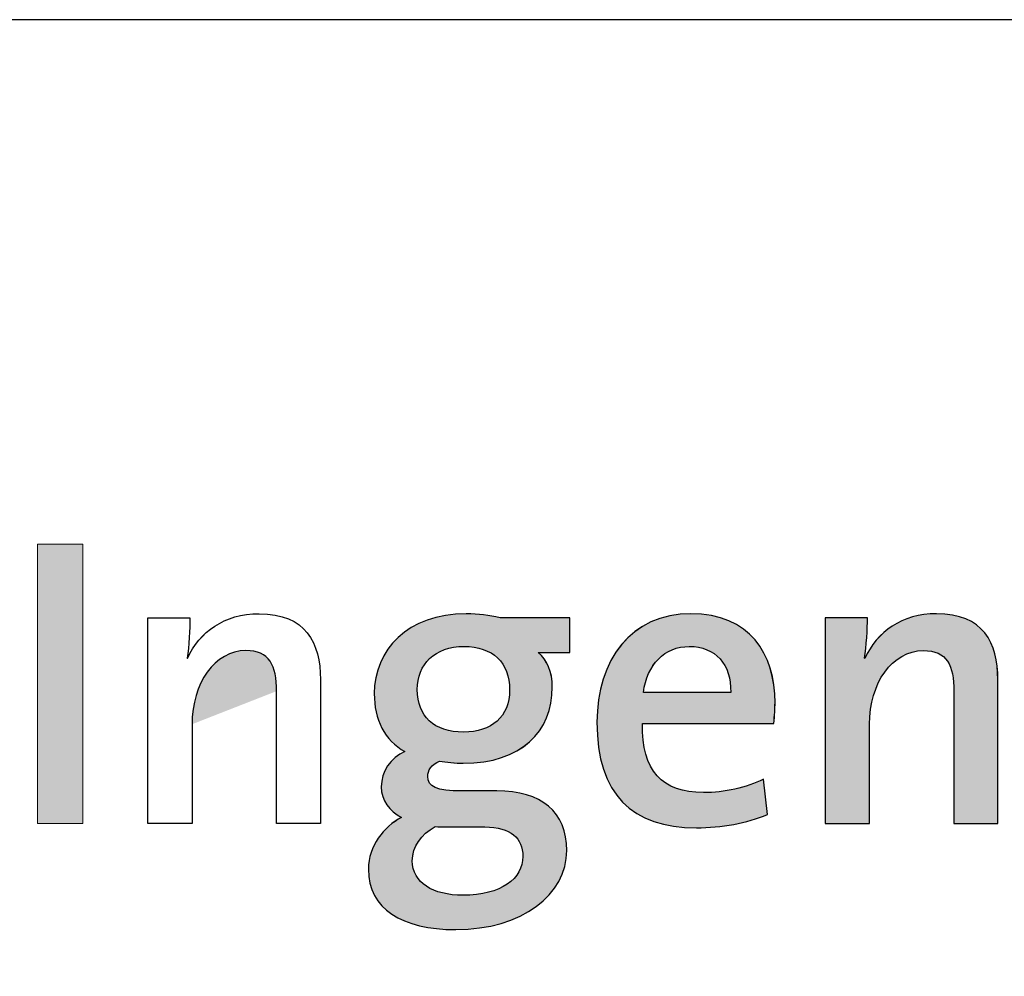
# Paper-space layout 'A0' of a CAD drawing. Header units: metres. Extents: x 0 to 1300, y 0 to 841.
# Tile 9 of 256: x 1024 to 1040, y 80 to 96. Entities that reach past the tile are written whole.
import ezdxf

# ---------------------------------------------------------------- set-up
doc = ezdxf.new("R2010")
doc.units = ezdxf.units.M
doc.layers.add('X-XX-AL-TEKENBLAD_TITELBLOK-G', color=7, linetype='Continuous', lineweight=25)

# ---------------------------------------------------------------- blocks, each defined once
blk = doc.blocks.new('logo Drechtsteden-IBD')
at = {"layer": 'X-XX-AL-TEKENBLAD_TITELBLOK-G'}
h = blk.add_hatch(color=256, dxfattribs=at)
h.paths.add_polyline_path([(35.806, 16.499), (35.806, 11.837), (35.053, 11.837), (35.053, 16.499)])
h.paths.add_polyline_path([(35.806, 11.837), (35.053, 11.837), (35.053, 16.499), (35.806, 16.499)], flags=17)
blk.add_hatch(color=256, dxfattribs=at).paths.add_polyline_path([(35.806, 16.499), (35.806, 11.837), (35.053, 11.837), (35.053, 16.499)])
h = blk.add_hatch(color=256, dxfattribs=at)
edge = h.paths.add_edge_path()
edge.add_spline(control_points=[(39.77, 11.837), (39.77, 11.837), (39.038, 11.837), (39.038, 11.837)], knot_values=[12, 12, 12, 12, 13, 13, 13, 13], degree=3, periodic=0)
edge.add_spline(control_points=[(39.038, 11.837), (39.038, 11.837), (39.038, 14.047), (39.038, 14.047)], knot_values=[0, 0, 0, 0, 1, 1, 1, 1], degree=3, periodic=0)
edge.add_spline(control_points=[(39.038, 14.047), (39.038, 14.476), (38.92, 14.724), (38.527, 14.724), (38.009, 14.724), (37.629, 14.179), (37.629, 13.495)], knot_values=[1, 1, 1, 1, 2, 2, 2, 3, 3, 3, 3], degree=3, periodic=0)
edge.add_spline(control_points=[(37.629, 13.495), (37.629, 13.495), (37.629, 11.837), (37.629, 11.837)], knot_values=[3, 3, 3, 3, 4, 4, 4, 4], degree=3, periodic=0)
edge.add_spline(control_points=[(37.629, 11.837), (37.629, 11.837), (36.89, 11.837), (36.89, 11.837)], knot_values=[4, 4, 4, 4, 5, 5, 5, 5], degree=3, periodic=0)
edge.add_spline(control_points=[(36.89, 11.837), (36.89, 11.837), (36.89, 15.27), (36.89, 15.27)], knot_values=[5, 5, 5, 5, 6, 6, 6, 6], degree=3, periodic=0)
edge.add_spline(control_points=[(36.89, 15.27), (36.89, 15.27), (37.594, 15.27), (37.594, 15.27)], knot_values=[6, 6, 6, 6, 7, 7, 7, 7], degree=3, periodic=0)
edge.add_spline(control_points=[(37.594, 15.27), (37.594, 15.09), (37.58, 14.793), (37.546, 14.6)], knot_values=[7, 7, 7, 7, 8, 8, 8, 8], degree=3, periodic=0)
edge.add_spline(control_points=[(37.546, 14.6), (37.546, 14.6), (37.553, 14.593), (37.553, 14.593)], knot_values=[8, 8, 8, 8, 9, 9, 9, 9], degree=3, periodic=0)
edge.add_spline(control_points=[(37.553, 14.593), (37.753, 15.035), (38.167, 15.339), (38.748, 15.339), (39.528, 15.339), (39.77, 14.849), (39.77, 14.241)], knot_values=[9, 9, 9, 9, 10, 10, 10, 11, 11, 11, 11], degree=3, periodic=0)
edge.add_spline(control_points=[(39.77, 14.241), (39.77, 14.241), (39.77, 11.837), (39.77, 11.837)], knot_values=[11, 11, 11, 11, 12, 12, 12, 12], degree=3, periodic=0)
edge = h.paths.add_edge_path()
edge.add_spline(control_points=[(39.77, 11.837), (39.77, 11.837), (39.038, 11.837), (39.038, 11.837)], knot_values=[12, 12, 12, 12, 13, 13, 13, 13], degree=3, periodic=0)
edge.add_spline(control_points=[(39.77, 14.241), (39.77, 14.241), (39.77, 11.837), (39.77, 11.837)], knot_values=[11, 11, 11, 11, 12, 12, 12, 12], degree=3, periodic=0)
edge.add_spline(control_points=[(37.553, 14.593), (37.753, 15.036), (38.168, 15.339), (38.748, 15.339), (39.528, 15.339), (39.77, 14.849), (39.77, 14.241)], knot_values=[9, 9, 9, 9, 10, 10, 10, 11, 11, 11, 11], degree=3, periodic=0)
edge.add_spline(control_points=[(37.546, 14.6), (37.546, 14.6), (37.553, 14.593), (37.553, 14.593)], knot_values=[8, 8, 8, 8, 9, 9, 9, 9], degree=3, periodic=0)
edge.add_spline(control_points=[(37.594, 15.27), (37.594, 15.09), (37.58, 14.793), (37.546, 14.6)], knot_values=[7, 7, 7, 7, 8, 8, 8, 8], degree=3, periodic=0)
edge.add_spline(control_points=[(36.89, 15.27), (36.89, 15.27), (37.594, 15.27), (37.594, 15.27)], knot_values=[6, 6, 6, 6, 7, 7, 7, 7], degree=3, periodic=0)
edge.add_spline(control_points=[(36.89, 11.837), (36.89, 11.837), (36.89, 15.27), (36.89, 15.27)], knot_values=[5, 5, 5, 5, 6, 6, 6, 6], degree=3, periodic=0)
edge.add_spline(control_points=[(37.629, 11.837), (37.629, 11.837), (36.89, 11.837), (36.89, 11.837)], knot_values=[4, 4, 4, 4, 5, 5, 5, 5], degree=3, periodic=0)
edge.add_spline(control_points=[(37.629, 13.495), (37.629, 13.495), (37.629, 11.837), (37.629, 11.837)], knot_values=[3, 3, 3, 3, 4, 4, 4, 4], degree=3, periodic=0)
edge.add_spline(control_points=[(39.038, 11.837), (39.038, 11.837), (39.038, 14.047), (39.038, 14.047)], knot_values=[0, 0, 0, 0, 1, 1, 1, 1], degree=3, periodic=0)
h = blk.add_hatch(color=256, dxfattribs=at)
edge = h.paths.add_edge_path()
edge.add_spline(control_points=[(42.029, 10.069), (41.13, 10.069), (40.571, 10.414), (40.571, 11.077), (40.571, 11.464), (40.827, 11.788), (41.124, 11.941), (40.917, 12.044), (40.785, 12.224), (40.785, 12.452), (40.785, 12.7), (40.937, 12.935), (41.179, 13.039), (40.84, 13.226), (40.668, 13.578), (40.668, 14.006), (40.668, 14.731), (41.221, 15.339), (42.201, 15.339), (42.408, 15.339), (42.581, 15.311), (42.768, 15.27), (42.768, 15.27), (43.928, 15.27), (43.928, 15.27), (43.928, 15.27), (43.928, 14.69), (43.928, 14.69), (43.928, 14.69), (43.403, 14.69), (43.403, 14.69), (43.548, 14.573), (43.638, 14.366), (43.638, 14.117), (43.638, 13.37), (43.12, 12.845), (42.153, 12.845), (42.021, 12.845), (41.863, 12.86), (41.759, 12.88), (41.621, 12.824), (41.559, 12.721), (41.559, 12.625), (41.559, 12.452), (41.71, 12.383), (42.125, 12.383), (42.125, 12.383), (42.712, 12.383), (42.712, 12.383), (43.458, 12.383), (43.88, 12.031), (43.88, 11.388), (43.88, 10.656), (43.133, 10.069), (42.029, 10.069)], knot_values=[0, 0, 0, 0, 1, 1, 1, 2, 2, 2, 3, 3, 3, 4, 4, 4, 5, 5, 5, 6, 6, 6, 7, 7, 7, 8, 8, 8, 9, 9, 9, 10, 10, 10, 11, 11, 11, 12, 12, 12, 13, 13, 13, 14, 14, 14, 15, 15, 15, 16, 16, 16, 17, 17, 17, 18, 18, 18, 18], degree=3, periodic=0)
edge = h.paths.add_edge_path(flags=16)
edge.add_spline(control_points=[(42.166, 14.793), (41.676, 14.793), (41.386, 14.496), (41.386, 14.076), (41.386, 13.626), (41.663, 13.364), (42.16, 13.364), (42.623, 13.364), (42.926, 13.619), (42.926, 14.068), (42.926, 14.524), (42.644, 14.793), (42.166, 14.793)], knot_values=[0, 0, 0, 0, 1, 1, 1, 2, 2, 2, 3, 3, 3, 4, 4, 4, 4], degree=3, periodic=0)
edge = h.paths.add_edge_path(flags=16)
edge.add_spline(control_points=[(42.512, 11.782), (42.512, 11.782), (41.87, 11.782), (41.87, 11.782), (41.808, 11.782), (41.739, 11.782), (41.683, 11.788), (41.448, 11.658), (41.303, 11.451), (41.303, 11.215), (41.303, 10.85), (41.648, 10.642), (42.146, 10.642), (42.788, 10.642), (43.147, 10.918), (43.147, 11.291), (43.147, 11.589), (42.947, 11.782), (42.512, 11.782)], knot_values=[0, 0, 0, 0, 1, 1, 1, 2, 2, 2, 3, 3, 3, 4, 4, 4, 5, 5, 5, 6, 6, 6, 6], degree=3, periodic=0)
h = blk.add_hatch(color=256, dxfattribs=at)
edge = h.paths.add_edge_path()
edge.add_spline(control_points=[(47.332, 13.509), (47.332, 13.509), (45.143, 13.509), (45.143, 13.509), (45.122, 12.714), (45.474, 12.355), (46.158, 12.355), (46.51, 12.355), (46.876, 12.438), (47.159, 12.576), (47.159, 12.576), (47.228, 11.99), (47.228, 11.99), (46.883, 11.844), (46.461, 11.768), (46.04, 11.768), (44.97, 11.768), (44.383, 12.321), (44.383, 13.53), (44.383, 14.566), (44.949, 15.339), (45.95, 15.339), (46.931, 15.339), (47.352, 14.669), (47.352, 13.854), (47.352, 13.757), (47.345, 13.64), (47.332, 13.509)], knot_values=[0, 0, 0, 0, 1, 1, 1, 2, 2, 2, 3, 3, 3, 4, 4, 4, 5, 5, 5, 6, 6, 6, 7, 7, 7, 8, 8, 8, 9, 9, 9, 9], degree=3, periodic=0)
edge = h.paths.add_edge_path(flags=16)
edge.add_spline(control_points=[(45.923, 14.793), (45.508, 14.793), (45.219, 14.49), (45.156, 14.027), (45.156, 14.027), (46.613, 14.027), (46.613, 14.027), (46.627, 14.496), (46.358, 14.793), (45.923, 14.793)], knot_values=[0, 0, 0, 0, 1, 1, 1, 2, 2, 2, 3, 3, 3, 3], degree=3, periodic=0)
h = blk.add_hatch(color=256, dxfattribs=at)
edge = h.paths.add_edge_path()
edge.add_spline(control_points=[(50.336, 11.837), (50.336, 11.837), (50.336, 14.047), (50.336, 14.047), (50.336, 14.476), (50.219, 14.724), (49.825, 14.724), (49.307, 14.724), (48.927, 14.179), (48.927, 13.495), (48.927, 13.495), (48.927, 11.837), (48.927, 11.837), (48.927, 11.837), (48.188, 11.837), (48.188, 11.837), (48.188, 11.837), (48.188, 15.27), (48.188, 15.27), (48.188, 15.27), (48.893, 15.27), (48.893, 15.27), (48.893, 15.09), (48.878, 14.793), (48.844, 14.6), (48.844, 14.6), (48.851, 14.593), (48.851, 14.593), (49.052, 15.036), (49.466, 15.339), (50.046, 15.339), (50.827, 15.339), (51.068, 14.849), (51.068, 14.241), (51.068, 14.241), (51.068, 11.837), (51.068, 11.837), (51.068, 11.837), (50.336, 11.837), (50.336, 11.837)], knot_values=[0, 0, 0, 0, 1, 1, 1, 2, 2, 2, 3, 3, 3, 4, 4, 4, 5, 5, 5, 6, 6, 6, 7, 7, 7, 8, 8, 8, 9, 9, 9, 10, 10, 10, 11, 11, 11, 12, 12, 12, 13, 13, 13, 13], degree=3, periodic=0)
at = {"layer": 'X-XX-AL-TEKENBLAD_TITELBLOK-G', "lineweight": 0}
blk.add_lwpolyline([(35.806, 16.499), (35.806, 11.837), (35.053, 11.837), (35.053, 16.499)], close=True, dxfattribs=at)
blk.add_lwpolyline([(35.806, 16.499), (35.806, 11.837), (35.053, 11.837), (35.053, 16.499)], close=True, dxfattribs=at)
at = {"layer": 'X-XX-AL-TEKENBLAD_TITELBLOK-G'}
for points, knots in [([(37.553, 14.593), (37.753, 15.035), (38.167, 15.339), (38.748, 15.339), (39.528, 15.339), (39.77, 14.849), (39.77, 14.241)], [9, 9, 9, 9, 10, 10, 10, 11, 11, 11, 11]), ([(37.553, 14.593), (37.753, 15.036), (38.168, 15.339), (38.748, 15.339), (39.528, 15.339), (39.77, 14.849), (39.77, 14.241)], [9, 9, 9, 9, 10, 10, 10, 11, 11, 11, 11]), ([(42.029, 10.069), (41.13, 10.069), (40.571, 10.415), (40.571, 11.077), (40.571, 11.464), (40.827, 11.788), (41.124, 11.94), (40.916, 12.044), (40.785, 12.224), (40.785, 12.452), (40.785, 12.701), (40.937, 12.935), (41.179, 13.039), (40.84, 13.225), (40.668, 13.578), (40.668, 14.006), (40.668, 14.731), (41.221, 15.339), (42.201, 15.339), (42.408, 15.339), (42.581, 15.311), (42.768, 15.27), (42.768, 15.27), (43.928, 15.27), (43.928, 15.27), (43.928, 15.27), (43.928, 14.69), (43.928, 14.69), (43.928, 14.69), (43.403, 14.69), (43.403, 14.69), (43.548, 14.572), (43.638, 14.365), (43.638, 14.116), (43.638, 13.37), (43.12, 12.845), (42.153, 12.845), (42.022, 12.845), (41.863, 12.859), (41.759, 12.88), (41.621, 12.825), (41.559, 12.721), (41.559, 12.625), (41.559, 12.452), (41.711, 12.383), (42.125, 12.383), (42.125, 12.383), (42.712, 12.383), (42.712, 12.383), (43.458, 12.383), (43.88, 12.03), (43.88, 11.388), (43.88, 10.656), (43.133, 10.069), (42.029, 10.069)], [0, 0, 0, 0, 1, 1, 1, 2, 2, 2, 3, 3, 3, 4, 4, 4, 5, 5, 5, 6, 6, 6, 7, 7, 7, 8, 8, 8, 9, 9, 9, 10, 10, 10, 11, 11, 11, 12, 12, 12, 13, 13, 13, 14, 14, 14, 15, 15, 15, 16, 16, 16, 17, 17, 17, 18, 18, 18, 18]), ([(42.029, 10.069), (41.13, 10.069), (40.571, 10.414), (40.571, 11.077), (40.571, 11.464), (40.827, 11.788), (41.124, 11.941), (40.917, 12.044), (40.785, 12.224), (40.785, 12.452), (40.785, 12.7), (40.937, 12.935), (41.179, 13.039), (40.84, 13.226), (40.668, 13.578), (40.668, 14.006), (40.668, 14.731), (41.221, 15.339), (42.201, 15.339), (42.408, 15.339), (42.581, 15.311), (42.768, 15.27), (42.768, 15.27), (43.928, 15.27), (43.928, 15.27), (43.928, 15.27), (43.928, 14.69), (43.928, 14.69), (43.928, 14.69), (43.403, 14.69), (43.403, 14.69), (43.548, 14.573), (43.638, 14.366), (43.638, 14.117), (43.638, 13.37), (43.12, 12.845), (42.153, 12.845), (42.021, 12.845), (41.863, 12.86), (41.759, 12.88), (41.621, 12.824), (41.559, 12.721), (41.559, 12.625), (41.559, 12.452), (41.71, 12.383), (42.125, 12.383), (42.125, 12.383), (42.712, 12.383), (42.712, 12.383), (43.458, 12.383), (43.88, 12.031), (43.88, 11.388), (43.88, 10.656), (43.133, 10.069), (42.029, 10.069)], [0, 0, 0, 0, 1, 1, 1, 2, 2, 2, 3, 3, 3, 4, 4, 4, 5, 5, 5, 6, 6, 6, 7, 7, 7, 8, 8, 8, 9, 9, 9, 10, 10, 10, 11, 11, 11, 12, 12, 12, 13, 13, 13, 14, 14, 14, 15, 15, 15, 16, 16, 16, 17, 17, 17, 18, 18, 18, 18]), ([(47.332, 13.509), (47.332, 13.509), (45.142, 13.509), (45.142, 13.509), (45.121, 12.715), (45.474, 12.355), (46.158, 12.355), (46.51, 12.355), (46.876, 12.438), (47.159, 12.576), (47.159, 12.576), (47.228, 11.989), (47.228, 11.989), (46.883, 11.844), (46.462, 11.768), (46.04, 11.768), (44.97, 11.768), (44.383, 12.321), (44.383, 13.529), (44.383, 14.565), (44.949, 15.339), (45.95, 15.339), (46.931, 15.339), (47.353, 14.669), (47.353, 13.854), (47.353, 13.757), (47.345, 13.64), (47.332, 13.509)], [0, 0, 0, 0, 1, 1, 1, 2, 2, 2, 3, 3, 3, 4, 4, 4, 5, 5, 5, 6, 6, 6, 7, 7, 7, 8, 8, 8, 9, 9, 9, 9]), ([(47.332, 13.509), (47.332, 13.509), (45.143, 13.509), (45.143, 13.509), (45.122, 12.714), (45.474, 12.355), (46.158, 12.355), (46.51, 12.355), (46.876, 12.438), (47.159, 12.576), (47.159, 12.576), (47.228, 11.99), (47.228, 11.99), (46.883, 11.844), (46.461, 11.768), (46.04, 11.768), (44.97, 11.768), (44.383, 12.321), (44.383, 13.53), (44.383, 14.566), (44.949, 15.339), (45.95, 15.339), (46.931, 15.339), (47.352, 14.669), (47.352, 13.854), (47.352, 13.757), (47.345, 13.64), (47.332, 13.509)], [0, 0, 0, 0, 1, 1, 1, 2, 2, 2, 3, 3, 3, 4, 4, 4, 5, 5, 5, 6, 6, 6, 7, 7, 7, 8, 8, 8, 9, 9, 9, 9]), ([(50.336, 11.837), (50.336, 11.837), (50.336, 14.047), (50.336, 14.047), (50.336, 14.476), (50.219, 14.724), (49.825, 14.724), (49.307, 14.724), (48.927, 14.179), (48.927, 13.495), (48.927, 13.495), (48.927, 11.837), (48.927, 11.837), (48.927, 11.837), (48.188, 11.837), (48.188, 11.837), (48.188, 11.837), (48.188, 15.27), (48.188, 15.27), (48.188, 15.27), (48.893, 15.27), (48.893, 15.27), (48.893, 15.09), (48.879, 14.793), (48.844, 14.6), (48.844, 14.6), (48.851, 14.593), (48.851, 14.593), (49.052, 15.035), (49.466, 15.339), (50.046, 15.339), (50.827, 15.339), (51.069, 14.849), (51.069, 14.241), (51.069, 14.241), (51.069, 11.837), (51.069, 11.837), (51.069, 11.837), (50.336, 11.837), (50.336, 11.837)], [0, 0, 0, 0, 1, 1, 1, 2, 2, 2, 3, 3, 3, 4, 4, 4, 5, 5, 5, 6, 6, 6, 7, 7, 7, 8, 8, 8, 9, 9, 9, 10, 10, 10, 11, 11, 11, 12, 12, 12, 13, 13, 13, 13]), ([(50.336, 11.837), (50.336, 11.837), (50.336, 14.047), (50.336, 14.047), (50.336, 14.476), (50.219, 14.724), (49.825, 14.724), (49.307, 14.724), (48.927, 14.179), (48.927, 13.495), (48.927, 13.495), (48.927, 11.837), (48.927, 11.837), (48.927, 11.837), (48.188, 11.837), (48.188, 11.837), (48.188, 11.837), (48.188, 15.27), (48.188, 15.27), (48.188, 15.27), (48.893, 15.27), (48.893, 15.27), (48.893, 15.09), (48.878, 14.793), (48.844, 14.6), (48.844, 14.6), (48.851, 14.593), (48.851, 14.593), (49.052, 15.036), (49.466, 15.339), (50.046, 15.339), (50.827, 15.339), (51.068, 14.849), (51.068, 14.241), (51.068, 14.241), (51.068, 11.837), (51.068, 11.837), (51.068, 11.837), (50.336, 11.837), (50.336, 11.837)], [0, 0, 0, 0, 1, 1, 1, 2, 2, 2, 3, 3, 3, 4, 4, 4, 5, 5, 5, 6, 6, 6, 7, 7, 7, 8, 8, 8, 9, 9, 9, 10, 10, 10, 11, 11, 11, 12, 12, 12, 13, 13, 13, 13]), ([(42.166, 14.793), (41.676, 14.793), (41.386, 14.496), (41.386, 14.075), (41.386, 13.626), (41.663, 13.364), (42.16, 13.364), (42.622, 13.364), (42.926, 13.619), (42.926, 14.068), (42.926, 14.524), (42.643, 14.793), (42.166, 14.793)], [0, 0, 0, 0, 1, 1, 1, 2, 2, 2, 3, 3, 3, 4, 4, 4, 4]), ([(42.166, 14.793), (41.676, 14.793), (41.386, 14.496), (41.386, 14.076), (41.386, 13.626), (41.663, 13.364), (42.16, 13.364), (42.623, 13.364), (42.926, 13.619), (42.926, 14.068), (42.926, 14.524), (42.644, 14.793), (42.166, 14.793)], [0, 0, 0, 0, 1, 1, 1, 2, 2, 2, 3, 3, 3, 4, 4, 4, 4]), ([(45.923, 14.793), (45.509, 14.793), (45.219, 14.49), (45.156, 14.027), (45.156, 14.027), (46.613, 14.027), (46.613, 14.027), (46.627, 14.496), (46.358, 14.793), (45.923, 14.793)], [0, 0, 0, 0, 1, 1, 1, 2, 2, 2, 3, 3, 3, 3]), ([(45.923, 14.793), (45.508, 14.793), (45.219, 14.49), (45.156, 14.027), (45.156, 14.027), (46.613, 14.027), (46.613, 14.027), (46.627, 14.496), (46.358, 14.793), (45.923, 14.793)], [0, 0, 0, 0, 1, 1, 1, 2, 2, 2, 3, 3, 3, 3]), ([(39.038, 14.047), (39.038, 14.476), (38.92, 14.724), (38.527, 14.724), (38.009, 14.724), (37.629, 14.179), (37.629, 13.495)], [1, 1, 1, 1, 2, 2, 2, 3, 3, 3, 3]), ([(42.512, 11.782), (42.512, 11.782), (41.87, 11.782), (41.87, 11.782), (41.807, 11.782), (41.739, 11.782), (41.683, 11.788), (41.448, 11.658), (41.303, 11.451), (41.303, 11.216), (41.303, 10.85), (41.648, 10.642), (42.146, 10.642), (42.788, 10.642), (43.147, 10.918), (43.147, 11.291), (43.147, 11.589), (42.947, 11.782), (42.512, 11.782)], [0, 0, 0, 0, 1, 1, 1, 2, 2, 2, 3, 3, 3, 4, 4, 4, 5, 5, 5, 6, 6, 6, 6]), ([(42.512, 11.782), (42.512, 11.782), (41.87, 11.782), (41.87, 11.782), (41.808, 11.782), (41.739, 11.782), (41.683, 11.788), (41.448, 11.658), (41.303, 11.451), (41.303, 11.215), (41.303, 10.85), (41.648, 10.642), (42.146, 10.642), (42.788, 10.642), (43.147, 10.918), (43.147, 11.291), (43.147, 11.589), (42.947, 11.782), (42.512, 11.782)], [0, 0, 0, 0, 1, 1, 1, 2, 2, 2, 3, 3, 3, 4, 4, 4, 5, 5, 5, 6, 6, 6, 6])]:
    blk.add_open_spline(points, degree=3, knots=knots, dxfattribs=at)
for points in [[(36.89, 11.837), (36.89, 11.837), (36.89, 15.27), (36.89, 15.27)], [(36.89, 15.27), (36.89, 15.27), (37.594, 15.27), (37.594, 15.27)], [(36.89, 11.837), (36.89, 11.837), (36.89, 15.27), (36.89, 15.27)], [(36.89, 15.27), (36.89, 15.27), (37.594, 15.27), (37.594, 15.27)], [(37.594, 15.27), (37.594, 15.09), (37.58, 14.793), (37.546, 14.6)], [(37.594, 15.27), (37.594, 15.09), (37.58, 14.793), (37.546, 14.6)], [(37.546, 14.6), (37.546, 14.6), (37.553, 14.593), (37.553, 14.593)], [(37.546, 14.6), (37.546, 14.6), (37.553, 14.593), (37.553, 14.593)], [(39.77, 14.241), (39.77, 14.241), (39.77, 11.837), (39.77, 11.837)], [(39.77, 14.241), (39.77, 14.241), (39.77, 11.837), (39.77, 11.837)], [(39.038, 11.837), (39.038, 11.837), (39.038, 14.047), (39.038, 14.047)], [(39.038, 11.837), (39.038, 11.837), (39.038, 14.047), (39.038, 14.047)], [(37.629, 13.495), (37.629, 13.495), (37.629, 11.837), (37.629, 11.837)], [(37.629, 13.495), (37.629, 13.495), (37.629, 11.837), (37.629, 11.837)], [(37.629, 11.837), (37.629, 11.837), (36.89, 11.837), (36.89, 11.837)], [(37.629, 11.837), (37.629, 11.837), (36.89, 11.837), (36.89, 11.837)], [(39.77, 11.837), (39.77, 11.837), (39.038, 11.837), (39.038, 11.837)], [(39.77, 11.837), (39.77, 11.837), (39.038, 11.837), (39.038, 11.837)]]:
    blk.add_open_spline(points, degree=3, dxfattribs=at)

psp = doc.layouts.new('A0')

# ---------------------------------------------------------------- linework, layer by layer
at = {"layer": 'X-XX-AL-TEKENBLAD_TITELBLOK-G'}
psp.add_lwpolyline([(988.992, 9.99), (988.992, 96.105), (1179.002, 96.105)], dxfattribs=at)

# ---------------------------------------------------------------- block references
psp.add_blockref('logo Drechtsteden-IBD', (989.003, 70.854), dxfattribs=at)

doc.saveas('drawing.dxf')
